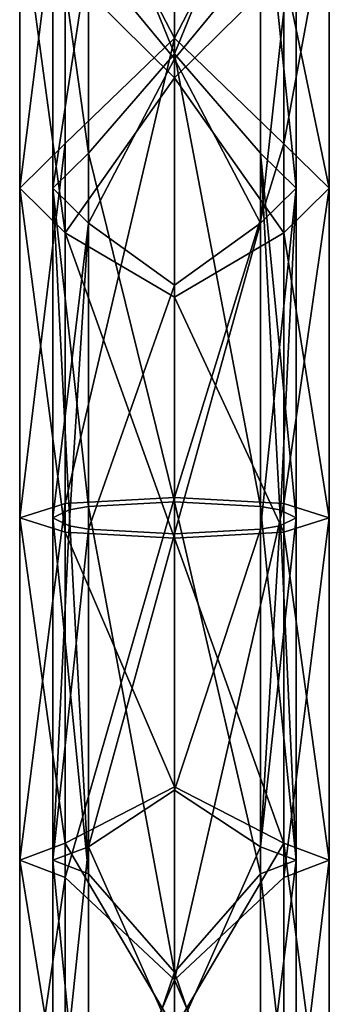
# Model space of a CAD drawing. Header units: millimetres. Extents: x -52 to 102, y -233 to 28.
# Tile 212 of 230: x -14 to 14, y -138 to -49. Entities that reach past the tile are written whole.
import ezdxf

# ---------------------------------------------------------------- set-up
doc = ezdxf.new("R2010")
doc.units = ezdxf.units.MM
doc.header["$LTSCALE"] = 52.148148
for name, color, linetype in [('5849', 7, 'CONTINUOUS'), ('5850', 7, 'CONTINUOUS'), ('5856', 7, 'CONTINUOUS'), ('5859', 7, 'CONTINUOUS'), ('5874', 7, 'CONTINUOUS'), ('5875', 7, 'CONTINUOUS'), ('5876', 7, 'CONTINUOUS'), ('5881', 7, 'CONTINUOUS')]:
    doc.layers.add(name, color=color, linetype=linetype)

msp = doc.modelspace()

# ---------------------------------------------------------------- linework, layer by layer
at = {"layer": '5849', "linetype": 'CONTINUOUS'}
for points in [[(0, -50.49, 379.894), (9.899, -31.43, 361.951), (0, -16.276, 352.74), (0, -50.49, 379.894)], [(9.899, -60.046, 380.007), (9.899, -31.43, 361.951), (0, -50.49, 379.894), (9.899, -60.046, 380.007)], [(9.899, -31.43, 361.951), (9.899, -60.046, 380.007), (14, -37.867, 354.415), (9.899, -31.43, 361.951)], [(0, -37.327, 334.279), (9.884, -44.299, 346.884), (0, -54.084, 349.3), (0, -37.327, 334.279)], [(14, -37.867, 354.415), (14, -64.077, 370.953), (9.884, -44.299, 346.884), (14, -37.867, 354.415)], [(14, -37.867, 354.415), (9.899, -60.046, 380.007), (14, -64.077, 370.953), (14, -37.867, 354.415)], [(9.884, -44.299, 346.884), (9.884, -68.105, 361.905), (0, -54.084, 349.3), (9.884, -44.299, 346.884)], [(9.884, -44.299, 346.884), (14, -64.077, 370.953), (9.884, -68.105, 361.905), (9.884, -44.299, 346.884)], [(0, -92.076, 393.256), (9.899, -60.046, 380.007), (0, -50.49, 379.894), (0, -92.076, 393.256)], [(0, -54.084, 349.3), (9.884, -68.105, 361.905), (0, -73.931, 359.909), (0, -54.084, 349.3)], [(9.899, -92.611, 389.191), (9.899, -60.046, 380.007), (0, -92.076, 393.256), (9.899, -92.611, 389.191)], [(9.899, -60.046, 380.007), (9.899, -92.611, 389.191), (14, -64.077, 370.953), (9.899, -60.046, 380.007)], [(14, -64.077, 370.953), (14, -93.905, 379.365), (9.884, -68.105, 361.905), (14, -64.077, 370.953)], [(14, -64.077, 370.953), (9.899, -92.611, 389.191), (14, -93.905, 379.365), (14, -64.077, 370.953)], [(9.884, -68.105, 361.905), (9.884, -95.197, 369.546), (0, -73.931, 359.909), (9.884, -68.105, 361.905)], [(9.884, -68.105, 361.905), (14, -93.905, 379.365), (9.884, -95.197, 369.546), (9.884, -68.105, 361.905)], [(0, -73.931, 359.909), (9.884, -95.197, 369.546), (0, -95.731, 365.496), (0, -73.931, 359.909)]]:
    msp.add_3dface(points, dxfattribs=at)
at = {"layer": '5850', "linetype": 'CONTINUOUS'}
for points in [[(0, -50.49, 379.894), (0, -16.276, 352.74), (-9.884, -31.42, 361.963), (0, -50.49, 379.894)], [(-14, -37.852, 354.432), (-14, -64.068, 370.973), (-9.884, -31.42, 361.963), (-14, -37.852, 354.432)], [(-9.884, -31.42, 361.963), (-14, -64.068, 370.973), (-9.884, -60.04, 380.021), (-9.884, -31.42, 361.963)], [(0, -50.49, 379.894), (-9.884, -31.42, 361.963), (-9.884, -60.04, 380.021), (0, -50.49, 379.894)], [(0, -37.327, 334.279), (0, -54.084, 349.3), (-9.899, -44.289, 346.896), (0, -37.327, 334.279)], [(-9.899, -44.289, 346.896), (-9.899, -68.099, 361.919), (-14, -37.852, 354.432), (-9.899, -44.289, 346.896)], [(-14, -37.852, 354.432), (-9.899, -68.099, 361.919), (-14, -64.068, 370.973), (-14, -37.852, 354.432)], [(-9.899, -44.289, 346.896), (0, -54.084, 349.3), (-9.899, -68.099, 361.919), (-9.899, -44.289, 346.896)], [(0, -92.076, 393.256), (0, -50.49, 379.894), (-9.884, -92.609, 389.206), (0, -92.076, 393.256)], [(0, -50.49, 379.894), (-9.884, -60.04, 380.021), (-9.884, -92.609, 389.206), (0, -50.49, 379.894)], [(0, -54.084, 349.3), (0, -73.931, 359.909), (-9.899, -68.099, 361.919), (0, -54.084, 349.3)], [(-14, -64.068, 370.973), (-14, -93.902, 379.387), (-9.884, -60.04, 380.021), (-14, -64.068, 370.973)], [(-9.884, -60.04, 380.021), (-14, -93.902, 379.387), (-9.884, -92.609, 389.206), (-9.884, -60.04, 380.021)], [(-9.899, -68.099, 361.919), (-9.899, -95.195, 369.561), (-14, -64.068, 370.973), (-9.899, -68.099, 361.919)], [(-14, -64.068, 370.973), (-9.899, -95.195, 369.561), (-14, -93.902, 379.387), (-14, -64.068, 370.973)], [(0, -73.931, 359.909), (0, -95.731, 365.496), (-9.899, -68.099, 361.919), (0, -73.931, 359.909)], [(-9.899, -68.099, 361.919), (0, -95.731, 365.496), (-9.899, -95.195, 369.561), (-9.899, -68.099, 361.919)]]:
    msp.add_3dface(points, dxfattribs=at)
at = {"layer": '5856', "linetype": 'CONTINUOUS'}
for points in [[(-9.884, -92.609, 389.206), (-14, -93.902, 379.387), (-14, -124.897, 378.981), (-9.884, -92.609, 389.206)], [(-9.884, -126.446, 388.763), (-9.884, -92.609, 389.206), (-14, -124.897, 378.981), (-9.884, -126.446, 388.763)], [(0, -92.076, 393.256), (-9.884, -92.609, 389.206), (-9.884, -126.446, 388.763), (0, -92.076, 393.256)], [(0, -92.076, 393.256), (-9.884, -126.446, 388.763), (0, -135.703, 391.113), (0, -92.076, 393.256)], [(-14, -93.902, 379.387), (-9.899, -95.195, 369.561), (-9.899, -123.346, 369.193), (-14, -93.902, 379.387)], [(-14, -124.897, 378.981), (-14, -93.902, 379.387), (-9.899, -123.346, 369.193), (-14, -124.897, 378.981)], [(-9.899, -95.195, 369.561), (0, -95.731, 365.496), (0, -118.233, 365.741), (-9.899, -95.195, 369.561)], [(-9.899, -123.346, 369.193), (-9.899, -95.195, 369.561), (0, -118.233, 365.741), (-9.899, -123.346, 369.193)], [(0, -140.15, 360.631), (-9.899, -123.346, 369.193), (0, -118.233, 365.741), (0, -140.15, 360.631)], [(-9.899, -150.233, 360.844), (-14, -124.897, 378.981), (-9.899, -123.346, 369.193), (-9.899, -150.233, 360.844)], [(-9.899, -150.233, 360.844), (-9.899, -123.346, 369.193), (0, -140.15, 360.631), (-9.899, -150.233, 360.844)], [(-14, -154.5, 369.789), (-9.884, -126.446, 388.763), (-14, -124.897, 378.981), (-14, -154.5, 369.789)], [(-14, -154.5, 369.789), (-14, -124.897, 378.981), (-9.899, -150.233, 360.844), (-14, -154.5, 369.789)], [(-9.884, -158.764, 378.728), (-9.884, -126.446, 388.763), (-14, -154.5, 369.789), (-9.884, -158.764, 378.728)], [(-9.884, -126.446, 388.763), (-9.884, -158.764, 378.728), (0, -135.703, 391.113), (-9.884, -126.446, 388.763)], [(0, -135.703, 391.113), (-9.884, -158.764, 378.728), (0, -175.78, 373.739), (0, -135.703, 391.113)]]:
    msp.add_3dface(points, dxfattribs=at)
at = {"layer": '5859', "linetype": 'CONTINUOUS'}
for points in [[(9.899, -92.611, 389.191), (0, -92.076, 393.256), (0, -135.703, 391.113), (9.899, -92.611, 389.191)], [(9.899, -92.611, 389.191), (0, -135.703, 391.113), (9.899, -126.444, 388.748), (9.899, -92.611, 389.191)], [(14, -93.905, 379.365), (9.899, -92.611, 389.191), (9.899, -126.444, 388.748), (14, -93.905, 379.365)], [(9.884, -95.197, 369.546), (14, -93.905, 379.365), (14, -124.893, 378.959), (9.884, -95.197, 369.546)], [(14, -124.893, 378.959), (14, -93.905, 379.365), (9.899, -126.444, 388.748), (14, -124.893, 378.959)], [(0, -95.731, 365.496), (9.884, -95.197, 369.546), (9.884, -123.344, 369.177), (0, -95.731, 365.496)], [(9.884, -123.344, 369.177), (9.884, -95.197, 369.546), (14, -124.893, 378.959), (9.884, -123.344, 369.177)], [(0, -118.233, 365.741), (0, -95.731, 365.496), (9.884, -123.344, 369.177), (0, -118.233, 365.741)], [(0, -140.15, 360.631), (0, -118.233, 365.741), (9.884, -123.344, 369.177), (0, -140.15, 360.631)], [(9.884, -150.227, 360.83), (0, -140.15, 360.631), (9.884, -123.344, 369.177), (9.884, -150.227, 360.83)], [(9.884, -150.227, 360.83), (9.884, -123.344, 369.177), (14, -154.49, 369.769), (9.884, -150.227, 360.83)], [(14, -154.49, 369.769), (9.884, -123.344, 369.177), (14, -124.893, 378.959), (14, -154.49, 369.769)], [(14, -154.49, 369.769), (14, -124.893, 378.959), (9.899, -158.757, 378.714), (14, -154.49, 369.769)], [(9.899, -158.757, 378.714), (14, -124.893, 378.959), (9.899, -126.444, 388.748), (9.899, -158.757, 378.714)], [(0, -135.703, 391.113), (9.899, -158.757, 378.714), (9.899, -126.444, 388.748), (0, -135.703, 391.113)], [(0, -135.703, 391.113), (0, -175.78, 373.739), (9.899, -158.757, 378.714), (0, -135.703, 391.113)]]:
    msp.add_3dface(points, dxfattribs=at)
at = {"layer": '5874', "linetype": 'CONTINUOUS'}
for points in [[(0, -135.022, 388.191), (-7.766, -92.886, 387.1), (0, -92.467, 390.282), (0, -135.022, 388.191)], [(-7.766, -126.114, 386.665), (-11, -93.902, 379.385), (-9.526, -93.185, 384.829), (-7.766, -126.114, 386.665)], [(-7.766, -92.886, 387.1), (-7.766, -126.114, 386.665), (-9.526, -93.185, 384.829), (-7.766, -92.886, 387.1)], [(-7.766, -126.114, 386.665), (-7.766, -92.886, 387.1), (0, -135.022, 388.191), (-7.766, -126.114, 386.665)], [(-11, -93.902, 379.385), (-11, -124.896, 378.979), (-9.526, -94.621, 373.923), (-11, -93.902, 379.385)], [(-11, -124.896, 378.979), (-11, -93.902, 379.385), (-7.766, -126.114, 386.665), (-11, -124.896, 378.979)], [(-11, -124.896, 378.979), (-7.778, -94.918, 371.664), (-9.526, -94.621, 373.923), (-11, -124.896, 378.979)], [(-7.778, -123.678, 371.288), (-7.778, -94.918, 371.664), (-11, -124.896, 378.979), (-7.778, -123.678, 371.288)], [(-7.778, -94.918, 371.664), (-7.778, -123.678, 371.288), (0, -95.339, 368.47), (-7.778, -94.918, 371.664)], [(0, -95.339, 368.47), (-7.778, -123.678, 371.288), (0, -118.56, 368.723), (0, -95.339, 368.47)], [(0, -118.56, 368.723), (-7.778, -123.678, 371.288), (0, -141.176, 363.45), (0, -118.56, 368.723)], [(-7.778, -151.147, 362.759), (-7.778, -123.678, 371.288), (-11, -154.499, 369.787), (-7.778, -151.147, 362.759)], [(-11, -154.499, 369.787), (-7.778, -123.678, 371.288), (-11, -124.896, 378.979), (-11, -154.499, 369.787)], [(-7.778, -123.678, 371.288), (-7.778, -151.147, 362.759), (0, -141.176, 363.45), (-7.778, -123.678, 371.288)], [(-11, -154.499, 369.787), (-11, -124.896, 378.979), (-7.766, -157.849, 376.811), (-11, -154.499, 369.787)], [(-7.766, -157.849, 376.811), (-11, -124.896, 378.979), (-7.766, -126.114, 386.665), (-7.766, -157.849, 376.811)], [(-7.766, -157.849, 376.811), (-7.766, -126.114, 386.665), (0, -135.022, 388.191), (-7.766, -157.849, 376.811)], [(0, -174.113, 371.245), (-7.766, -157.849, 376.811), (0, -135.022, 388.191), (0, -174.113, 371.245)]]:
    msp.add_3dface(points, dxfattribs=at)
at = {"layer": '5875', "linetype": 'CONTINUOUS'}
for points in [[(0, -135.022, 388.191), (0, -92.467, 390.282), (7.778, -126.112, 386.653), (0, -135.022, 388.191)], [(7.778, -126.112, 386.653), (0, -92.467, 390.282), (7.778, -92.888, 387.088), (7.778, -126.112, 386.653)], [(7.778, -126.112, 386.653), (7.778, -92.888, 387.088), (11, -124.894, 378.962), (7.778, -126.112, 386.653)], [(11, -124.894, 378.962), (7.778, -92.888, 387.088), (9.526, -93.185, 384.829), (11, -124.894, 378.962)], [(11, -93.904, 379.367), (11, -124.894, 378.962), (9.526, -93.185, 384.829), (11, -93.904, 379.367)], [(11, -124.894, 378.962), (11, -93.904, 379.367), (7.766, -123.676, 371.276), (11, -124.894, 378.962)], [(7.766, -123.676, 371.276), (11, -93.904, 379.367), (9.526, -94.621, 373.923), (7.766, -123.676, 371.276)], [(0, -95.339, 368.47), (0, -118.56, 368.723), (7.766, -94.92, 371.652), (0, -95.339, 368.47)], [(0, -118.56, 368.723), (7.766, -123.676, 371.276), (7.766, -94.92, 371.652), (0, -118.56, 368.723)], [(7.766, -94.92, 371.652), (7.766, -123.676, 371.276), (9.526, -94.621, 373.923), (7.766, -94.92, 371.652)], [(0, -118.56, 368.723), (0, -141.176, 363.45), (7.766, -123.676, 371.276), (0, -118.56, 368.723)], [(0, -141.176, 363.45), (7.766, -151.141, 362.748), (7.766, -123.676, 371.276), (0, -141.176, 363.45)], [(7.766, -151.141, 362.748), (11, -124.894, 378.962), (7.766, -123.676, 371.276), (7.766, -151.141, 362.748)], [(11, -154.491, 369.771), (11, -124.894, 378.962), (7.766, -151.141, 362.748), (11, -154.491, 369.771)], [(11, -154.491, 369.771), (7.778, -126.112, 386.653), (11, -124.894, 378.962), (11, -154.491, 369.771)], [(7.778, -157.844, 376.8), (0, -135.022, 388.191), (7.778, -126.112, 386.653), (7.778, -157.844, 376.8)], [(7.778, -157.844, 376.8), (7.778, -126.112, 386.653), (11, -154.491, 369.771), (7.778, -157.844, 376.8)], [(0, -174.113, 371.245), (0, -135.022, 388.191), (7.778, -157.844, 376.8), (0, -174.113, 371.245)]]:
    msp.add_3dface(points, dxfattribs=at)
at = {"layer": '5876', "linetype": 'CONTINUOUS'}
for points in [[(0, -18.531, 350.762), (7.778, -32.808, 360.338), (0, -51.904, 377.249), (0, -18.531, 350.762)], [(7.778, -32.808, 360.338), (7.778, -60.909, 378.069), (0, -51.904, 377.249), (7.778, -32.808, 360.338)], [(11, -37.865, 354.417), (11, -64.076, 370.955), (7.778, -32.808, 360.338), (11, -37.865, 354.417)], [(7.778, -32.808, 360.338), (11, -64.076, 370.955), (7.778, -60.909, 378.069), (7.778, -32.808, 360.338)], [(0, -52.363, 351.758), (7.766, -42.919, 348.5), (0, -35.072, 336.257), (0, -52.363, 351.758)], [(7.766, -42.919, 348.5), (7.766, -67.241, 363.846), (11, -37.865, 354.417), (7.766, -42.919, 348.5)], [(11, -37.865, 354.417), (7.766, -67.241, 363.846), (11, -64.076, 370.955), (11, -37.865, 354.417)], [(7.766, -67.241, 363.846), (7.766, -42.919, 348.5), (0, -52.363, 351.758), (7.766, -67.241, 363.846)], [(7.778, -92.888, 387.088), (0, -92.467, 390.282), (0, -51.904, 377.249), (7.778, -92.888, 387.088)], [(7.778, -60.909, 378.069), (7.778, -92.888, 387.088), (0, -51.904, 377.249), (7.778, -60.909, 378.069)], [(0, -72.844, 362.705), (7.766, -67.241, 363.846), (0, -52.363, 351.758), (0, -72.844, 362.705)], [(9.526, -93.185, 384.829), (7.778, -92.888, 387.088), (7.778, -60.909, 378.069), (9.526, -93.185, 384.829)], [(11, -93.904, 379.367), (9.526, -93.185, 384.829), (7.778, -60.909, 378.069), (11, -93.904, 379.367)], [(11, -64.076, 370.955), (11, -93.904, 379.367), (7.778, -60.909, 378.069), (11, -64.076, 370.955)], [(7.766, -94.92, 371.652), (9.526, -94.621, 373.923), (11, -64.076, 370.955), (7.766, -94.92, 371.652)], [(7.766, -67.241, 363.846), (7.766, -94.92, 371.652), (11, -64.076, 370.955), (7.766, -67.241, 363.846)], [(9.526, -94.621, 373.923), (11, -93.904, 379.367), (11, -64.076, 370.955), (9.526, -94.621, 373.923)], [(0, -95.339, 368.47), (7.766, -94.92, 371.652), (7.766, -67.241, 363.846), (0, -95.339, 368.47)], [(0, -95.339, 368.47), (7.766, -67.241, 363.846), (0, -72.844, 362.705), (0, -95.339, 368.47)]]:
    msp.add_3dface(points, dxfattribs=at)
at = {"layer": '5881', "linetype": 'CONTINUOUS'}
for points in [[(0, -18.531, 350.762), (0, -51.904, 377.249), (-7.766, -32.8, 360.348), (0, -18.531, 350.762)], [(-7.766, -32.8, 360.348), (-7.766, -60.904, 378.08), (-11, -37.854, 354.43), (-7.766, -32.8, 360.348)], [(-7.766, -32.8, 360.348), (0, -51.904, 377.249), (-7.766, -60.904, 378.08), (-7.766, -32.8, 360.348)], [(0, -52.363, 351.758), (0, -35.072, 336.257), (-7.778, -42.911, 348.509), (0, -52.363, 351.758)], [(-11, -37.854, 354.43), (-7.766, -60.904, 378.08), (-11, -64.069, 370.971), (-11, -37.854, 354.43)], [(-11, -37.854, 354.43), (-11, -64.069, 370.971), (-7.778, -42.911, 348.509), (-11, -37.854, 354.43)], [(-7.778, -42.911, 348.509), (-11, -64.069, 370.971), (-7.778, -67.236, 363.857), (-7.778, -42.911, 348.509)], [(0, -52.363, 351.758), (-7.778, -42.911, 348.509), (-7.778, -67.236, 363.857), (0, -52.363, 351.758)], [(0, -72.844, 362.705), (0, -52.363, 351.758), (-7.778, -67.236, 363.857), (0, -72.844, 362.705)], [(0, -51.904, 377.249), (0, -92.467, 390.282), (-7.766, -60.904, 378.08), (0, -51.904, 377.249)], [(-7.766, -60.904, 378.08), (-7.766, -92.886, 387.1), (-11, -64.069, 370.971), (-7.766, -60.904, 378.08)], [(0, -92.467, 390.282), (-7.766, -92.886, 387.1), (-7.766, -60.904, 378.08), (0, -92.467, 390.282)], [(-9.526, -93.185, 384.829), (-11, -93.902, 379.385), (-11, -64.069, 370.971), (-9.526, -93.185, 384.829)], [(-11, -64.069, 370.971), (-11, -93.902, 379.385), (-7.778, -67.236, 363.857), (-11, -64.069, 370.971)], [(-7.766, -92.886, 387.1), (-9.526, -93.185, 384.829), (-11, -64.069, 370.971), (-7.766, -92.886, 387.1)], [(-11, -93.902, 379.385), (-9.526, -94.621, 373.923), (-7.778, -67.236, 363.857), (-11, -93.902, 379.385)], [(-9.526, -94.621, 373.923), (-7.778, -94.918, 371.664), (-7.778, -67.236, 363.857), (-9.526, -94.621, 373.923)], [(-7.778, -94.918, 371.664), (0, -72.844, 362.705), (-7.778, -67.236, 363.857), (-7.778, -94.918, 371.664)], [(-7.778, -94.918, 371.664), (0, -95.339, 368.47), (0, -72.844, 362.705), (-7.778, -94.918, 371.664)]]:
    msp.add_3dface(points, dxfattribs=at)

doc.saveas('drawing.dxf')
